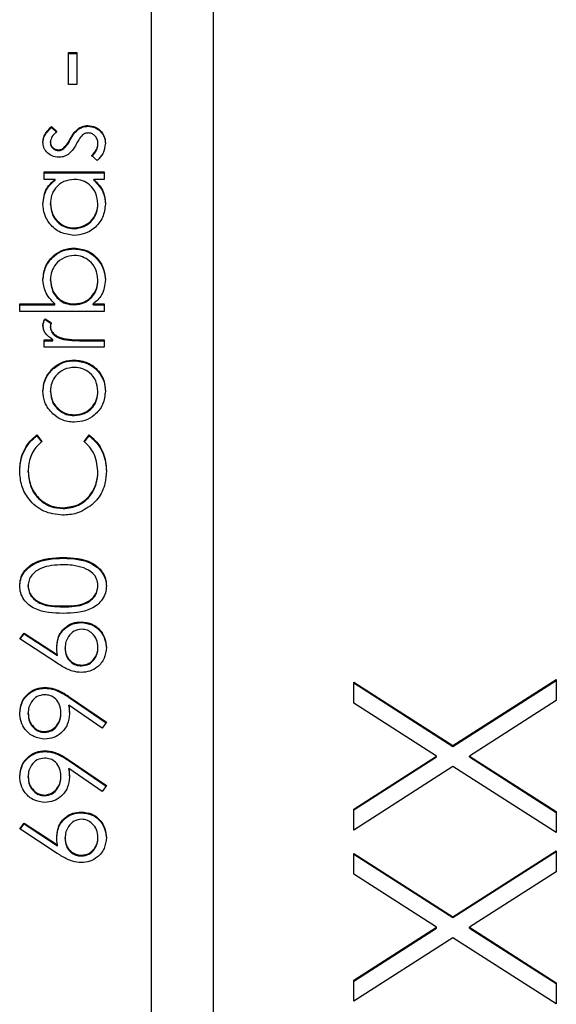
# Model space of a CAD drawing. Header units: millimetres. Extents: x 376 to 1489, y -51 to 902.
# Tile 16 of 30: x 1088.03 to 1091.47, y 418.86 to 425.18. Entities that reach past the tile are written whole.
import ezdxf

# ---------------------------------------------------------------- set-up
doc = ezdxf.new("R2010")
doc.units = ezdxf.units.MM

msp = doc.modelspace()

# ---------------------------------------------------------------- linework, layer by layer
at = {"color": 7, "linetype": 'Continuous', "lineweight": 25}
for p, q in [((1088.8687, 454.1117), (1088.8687, 414.1652)), ((1089.2687, 414.1652), (1089.2687, 454.1117)), ((1088.338, 424.9698), (1088.3923, 424.9698)), ((1088.338, 424.7666), (1088.338, 424.9698)), ((1088.338, 424.9647), (1088.3923, 424.9647)), ((1088.3923, 424.9698), (1088.3923, 424.7666)), ((1088.3923, 424.7666), (1088.338, 424.7666)), ((1088.2302, 424.4956), (1088.2634, 424.4634)), ((1088.2302, 424.4904), (1088.2302, 424.4956)), ((1088.2302, 424.4904), (1088.2634, 424.4582)), ((1088.4039, 424.4792), (1088.4039, 424.4843)), ((1088.4637, 424.4972), (1088.4637, 424.5023)), ((1088.2227, 424.3915), (1088.2227, 424.3967)), ((1088.3497, 424.4096), (1088.3497, 424.4148)), ((1088.2747, 424.3413), (1088.2747, 424.3465)), ((1088.3098, 424.3545), (1088.3098, 424.3596)), ((1088.5279, 424.3816), (1088.5279, 424.3867)), ((1088.5231, 424.2788), (1088.4872, 424.3102)), ((1088.182, 424.2042), (1088.5687, 424.2042)), ((1088.182, 424.1568), (1088.182, 424.2042)), ((1088.182, 424.1991), (1088.5687, 424.1991)), ((1088.2535, 424.1568), (1088.182, 424.1568)), ((1088.2535, 424.1516), (1088.2535, 424.1568)), ((1088.5687, 424.1568), (1088.5018, 424.1568)), ((1088.5018, 424.1516), (1088.5018, 424.1568)), ((1088.5687, 424.2042), (1088.5687, 424.1568)), ((1088.2227, 423.996), (1088.2227, 424.0012)), ((1088.5279, 423.9956), (1088.5279, 424.0008)), ((1088.3748, 423.84), (1088.3748, 423.8452)), ((1088.376, 423.7113), (1088.376, 423.7164)), ((1088.2227, 423.5085), (1088.2227, 423.5137)), ((1088.5279, 423.5078), (1088.5279, 423.513)), ((1088.0259, 423.3574), (1088.2521, 423.3574)), ((1088.0259, 423.3099), (1088.0259, 423.3574)), ((1088.0259, 423.3522), (1088.2521, 423.3522)), ((1088.2521, 423.3522), (1088.2521, 423.3574)), ((1088.3746, 423.3522), (1088.3746, 423.3574)), ((1088.4971, 423.3574), (1088.5687, 423.3574)), ((1088.4971, 423.3522), (1088.4971, 423.3574)), ((1088.4971, 423.3522), (1088.5687, 423.3522)), ((1088.5687, 423.3574), (1088.5687, 423.3099)), ((1088.5687, 423.3099), (1088.0259, 423.3099)), ((1088.1884, 423.2625), (1088.2296, 423.2365)), ((1088.1884, 423.2573), (1088.1884, 423.2625)), ((1088.1884, 423.2573), (1088.2279, 423.2323)), ((1088.2227, 423.207), (1088.2227, 423.2122)), ((1088.306, 423.1303), (1088.306, 423.1355)), ((1088.182, 423.127), (1088.2389, 423.127)), ((1088.182, 423.0796), (1088.182, 423.127)), ((1088.182, 423.1218), (1088.2389, 423.1218)), ((1088.5687, 423.0796), (1088.182, 423.0796)), ((1088.2389, 423.1218), (1088.2389, 423.127)), ((1088.4387, 423.127), (1088.5687, 423.127)), ((1088.4387, 423.1218), (1088.4387, 423.127)), ((1088.4387, 423.1218), (1088.5687, 423.1218)), ((1088.5687, 423.127), (1088.5687, 423.0796)), ((1088.2389, 422.9402), (1088.2389, 422.9453)), ((1088.3764, 422.9931), (1088.3764, 422.9983)), ((1088.2227, 422.7932), (1088.2227, 422.7984)), ((1088.5279, 422.7932), (1088.5279, 422.7984)), ((1088.3767, 422.6408), (1088.3767, 422.646)), ((1088.1366, 422.5172), (1088.1684, 422.4757)), ((1088.1366, 422.5121), (1088.1366, 422.5172)), ((1088.1366, 422.5121), (1088.1684, 422.4706)), ((1088.4398, 422.4757), (1088.4712, 422.5172)), ((1088.4398, 422.4706), (1088.4712, 422.5121)), ((1088.4712, 422.5121), (1088.4712, 422.5172)), ((1088.0802, 422.2785), (1088.0802, 422.2837)), ((1088.5279, 422.2818), (1088.5279, 422.287)), ((1088.3046, 422.0446), (1088.3046, 422.0498)), ((1088.3043, 421.7262), (1088.3043, 421.7313)), ((1088.0802, 421.5453), (1088.0802, 421.5505)), ((1088.5279, 421.5453), (1088.5279, 421.5505)), ((1088.3041, 421.4145), (1088.3041, 421.4197)), ((1088.4201, 421.3129), (1088.4201, 421.318)), ((1088.0259, 421.2096), (1088.0546, 421.2462)), ((1088.0286, 421.2079), (1088.0546, 421.241)), ((1088.0546, 421.2462), (1088.2685, 421.1065)), ((1088.0546, 421.241), (1088.0546, 421.2462)), ((1088.0546, 421.241), (1088.2685, 421.1014)), ((1088.2674, 421.0519), (1088.0259, 421.2096)), ((1088.3176, 421.1461), (1088.3176, 421.1513)), ((1088.5279, 421.1503), (1088.5279, 421.1554)), ((1088.2685, 421.1014), (1088.2685, 421.1065)), ((1088.423, 421.0351), (1088.423, 421.0403)), ((1090.1687, 420.9311), (1090.8056, 420.5241)), ((1090.1687, 420.7967), (1090.1687, 420.9311)), ((1090.1687, 420.9259), (1090.8056, 420.5189)), ((1090.8056, 420.5241), (1091.4687, 420.9478)), ((1090.8056, 420.5189), (1091.4687, 420.9426)), ((1091.4687, 420.9478), (1091.4687, 420.8133)), ((1088.1885, 420.8928), (1088.1885, 420.898)), ((1088.3439, 420.8371), (1088.5822, 420.6744)), ((1088.3439, 420.8319), (1088.3439, 420.8371)), ((1088.3439, 420.8319), (1088.5798, 420.6709)), ((1090.7004, 420.4567), (1090.1687, 420.7967)), ((1091.4687, 420.8133), (1090.9108, 420.4567)), ((1088.2905, 420.7315), (1088.2905, 420.7367)), ((1088.5558, 420.6365), (1088.3407, 420.7834)), ((1088.3407, 420.7783), (1088.3407, 420.7834)), ((1088.0802, 420.7266), (1088.0802, 420.7318)), ((1088.5822, 420.6744), (1088.5558, 420.6365)), ((1088.1853, 420.6083), (1088.1853, 420.6134)), ((1088.1885, 420.4863), (1088.1885, 420.4915)), ((1090.8056, 420.5189), (1090.8056, 420.5241)), ((1088.3439, 420.4306), (1088.5822, 420.2679)), ((1088.3439, 420.4254), (1088.3439, 420.4306)), ((1088.3439, 420.4254), (1088.5798, 420.2644)), ((1090.1687, 420.1168), (1090.7004, 420.4567)), ((1090.1687, 420.1117), (1090.7004, 420.4516)), ((1090.7004, 420.4516), (1090.7004, 420.4567)), ((1090.9108, 420.4567), (1091.4687, 420.1002)), ((1090.9108, 420.4516), (1090.9108, 420.4567)), ((1090.9108, 420.4516), (1091.4687, 420.095)), ((1088.5558, 420.23), (1088.3407, 420.3769)), ((1088.3407, 420.3718), (1088.3407, 420.3769)), ((1090.8056, 420.3896), (1090.1687, 419.9824)), ((1091.4687, 419.9657), (1090.8056, 420.3896)), ((1088.0802, 420.3201), (1088.0802, 420.3253)), ((1088.2905, 420.325), (1088.2905, 420.3301)), ((1088.5822, 420.2679), (1088.5558, 420.23)), ((1088.1853, 420.2018), (1088.1853, 420.2069)), ((1090.1687, 419.9824), (1090.1687, 420.1168)), ((1088.4201, 420.0934), (1088.4201, 420.0985)), ((1091.4687, 420.1002), (1091.4687, 419.9657)), ((1088.0259, 419.9901), (1088.0546, 420.0266)), ((1088.2674, 419.8324), (1088.0259, 419.9901)), ((1088.0286, 419.9884), (1088.0546, 420.0215)), ((1088.0546, 420.0266), (1088.2685, 419.887)), ((1088.0546, 420.0215), (1088.0546, 420.0266)), ((1088.0546, 420.0215), (1088.2685, 419.8818)), ((1088.3176, 419.9266), (1088.3176, 419.9318)), ((1088.5279, 419.9307), (1088.5279, 419.9359)), ((1088.2685, 419.8818), (1088.2685, 419.887)), ((1090.8056, 419.4256), (1091.4687, 419.8492)), ((1091.4687, 419.8492), (1091.4687, 419.7148)), ((1088.423, 419.8156), (1088.423, 419.8207)), ((1090.1687, 419.8326), (1090.8056, 419.4256)), ((1090.1687, 419.6981), (1090.1687, 419.8326)), ((1090.1687, 419.8274), (1090.8056, 419.4204)), ((1090.8056, 419.4204), (1091.4687, 419.8441)), ((1090.7004, 419.3582), (1090.1687, 419.6981)), ((1091.4687, 419.7148), (1090.9108, 419.3582)), ((1090.8056, 419.4204), (1090.8056, 419.4256)), ((1090.1687, 419.0183), (1090.7004, 419.3582)), ((1090.1687, 419.0131), (1090.7004, 419.353)), ((1090.7004, 419.353), (1090.7004, 419.3582)), ((1090.9108, 419.3582), (1091.4687, 419.0017)), ((1090.9108, 419.353), (1090.9108, 419.3582)), ((1090.9108, 419.353), (1091.4687, 418.9965)), ((1090.8056, 419.2911), (1090.1687, 418.8839)), ((1091.4687, 418.8672), (1090.8056, 419.2911)), ((1090.1687, 418.8839), (1090.1687, 419.0183)), ((1091.4687, 419.0017), (1091.4687, 418.8672))]:
    msp.add_line(p, q, dxfattribs=at)
for points, knots in [([(1088.1752, 424.3967), (1088.1764, 424.4075), (1088.1788, 424.4293), (1088.1984, 424.4637), (1088.2181, 424.4835), (1088.2302, 424.4956)], [0, 0, 0, 0, 0.279553, 0.559703, 1, 1, 1, 1]), ([(1088.1752, 424.3915), (1088.1764, 424.4024), (1088.1788, 424.4241), (1088.1984, 424.4586), (1088.2181, 424.4783), (1088.2302, 424.4904)], [0, 0, 0, 0, 0.279553, 0.559703, 1, 1, 1, 1]), ([(1088.2634, 424.4634), (1088.2517, 424.4532), (1088.2309, 424.4351), (1088.2252, 424.4084), (1088.2227, 424.3967)], [0, 0, 0, 0, 0.562045, 1, 1, 1, 1]), ([(1088.3497, 424.4148), (1088.3578, 424.4294), (1088.3723, 424.4555), (1088.3943, 424.4755), (1088.4039, 424.4843)], [0, 0, 0, 0, 0.560649, 1, 1, 1, 1]), ([(1088.3497, 424.4096), (1088.3578, 424.4242), (1088.3723, 424.4503), (1088.3943, 424.4704), (1088.4039, 424.4792)], [0, 0, 0, 0, 0.560649, 1, 1, 1, 1]), ([(1088.4039, 424.4843), (1088.4144, 424.4902), (1088.433, 424.5007), (1088.4543, 424.5018), (1088.4637, 424.5023)], [0, 0, 0, 0, 0.559466, 1, 1, 1, 1]), ([(1088.4039, 424.4792), (1088.4144, 424.485), (1088.433, 424.4955), (1088.4543, 424.4967), (1088.4637, 424.4972)], [0, 0, 0, 0, 0.559466, 1, 1, 1, 1]), ([(1088.4637, 424.5023), (1088.4804, 424.5004), (1088.5136, 424.4966), (1088.5505, 424.4658), (1088.5724, 424.4284), (1088.5744, 424.4022), (1088.5754, 424.3892)], [0, 0, 0, 0, 0.279548, 0.559226, 0.779475, 1, 1, 1, 1]), ([(1088.4637, 424.4972), (1088.4804, 424.4953), (1088.5136, 424.4914), (1088.5505, 424.4607), (1088.5724, 424.4232), (1088.5744, 424.3971), (1088.5754, 424.384)], [0, 0, 0, 0, 0.2795483, 0.5592255, 0.7794753, 1, 1, 1, 1]), ([(1088.2766, 424.2991), (1088.2618, 424.3005), (1088.2322, 424.3033), (1088.1983, 424.3291), (1088.178, 424.3619), (1088.1761, 424.3851), (1088.1752, 424.3967)], [0, 0, 0, 0, 0.279936, 0.559437, 0.779611, 1, 1, 1, 1]), ([(1088.2227, 424.3967), (1088.2237, 424.3892), (1088.2256, 424.3742), (1088.2403, 424.3582), (1088.257, 424.3481), (1088.2688, 424.3471), (1088.2747, 424.3465)], [0, 0, 0, 0, 0.279313, 0.559072, 0.779518, 1, 1, 1, 1]), ([(1088.3098, 424.3596), (1088.3184, 424.3691), (1088.3339, 424.3859), (1088.3448, 424.406), (1088.3497, 424.4148)], [0, 0, 0, 0, 0.559018, 1, 1, 1, 1]), ([(1088.3098, 424.3545), (1088.3184, 424.3639), (1088.3339, 424.3807), (1088.3448, 424.4008), (1088.3497, 424.4096)], [0, 0, 0, 0, 0.559018, 1, 1, 1, 1]), ([(1088.4288, 424.4419), (1088.4202, 424.4318), (1088.4048, 424.4137), (1088.3938, 424.3926), (1088.389, 424.3834)], [0, 0, 0, 0, 0.559074, 1, 1, 1, 1]), ([(1088.4657, 424.4549), (1088.4582, 424.4542), (1088.4447, 424.453), (1088.4337, 424.4453), (1088.4288, 424.4419)], [0, 0, 0, 0, 0.559603, 1, 1, 1, 1]), ([(1088.5279, 424.3867), (1088.527, 424.3964), (1088.525, 424.4156), (1088.5088, 424.4376), (1088.4884, 424.4524), (1088.4733, 424.4541), (1088.4657, 424.4549)], [0, 0, 0, 0, 0.279988, 0.559745, 0.779963, 1, 1, 1, 1]), ([(1088.2227, 424.3915), (1088.2237, 424.384), (1088.2256, 424.369), (1088.2403, 424.353), (1088.257, 424.343), (1088.2688, 424.3419), (1088.2747, 424.3413)], [0, 0, 0, 0, 0.279313, 0.559072, 0.779518, 1, 1, 1, 1]), ([(1088.2747, 424.3465), (1088.2819, 424.3474), (1088.2947, 424.3489), (1088.3052, 424.3564), (1088.3098, 424.3596)], [0, 0, 0, 0, 0.559054, 1, 1, 1, 1]), ([(1088.2747, 424.3413), (1088.2819, 424.3422), (1088.2947, 424.3438), (1088.3052, 424.3512), (1088.3098, 424.3545)], [0, 0, 0, 0, 0.559054, 1, 1, 1, 1]), ([(1088.389, 424.3834), (1088.3811, 424.3693), (1088.3671, 424.3442), (1088.3456, 424.3251), (1088.3362, 424.3168)], [0, 0, 0, 0, 0.560659, 1, 1, 1, 1]), ([(1088.4872, 424.3102), (1088.4995, 424.3222), (1088.5214, 424.3436), (1088.5259, 424.3736), (1088.5279, 424.3867)], [0, 0, 0, 0, 0.5608331, 1, 1, 1, 1]), ([(1088.4872, 424.305), (1088.4995, 424.317), (1088.5214, 424.3384), (1088.5259, 424.3684), (1088.5279, 424.3816)], [0, 0, 0, 0, 0.560833, 1, 1, 1, 1]), ([(1088.5754, 424.3892), (1088.5724, 424.3652), (1088.5669, 424.3224), (1088.5365, 424.2921), (1088.5231, 424.2788)], [0, 0, 0, 0, 0.559289, 1, 1, 1, 1]), ([(1088.3362, 424.3168), (1088.3258, 424.311), (1088.3071, 424.3008), (1088.2859, 424.2996), (1088.2766, 424.2991)], [0, 0, 0, 0, 0.559587, 1, 1, 1, 1]), ([(1088.1752, 424.0006), (1088.1791, 424.0354), (1088.1862, 424.0978), (1088.2329, 424.1387), (1088.2535, 424.1568)], [0, 0, 0, 0, 0.559062, 1, 1, 1, 1]), ([(1088.1752, 423.9954), (1088.1791, 424.0302), (1088.1862, 424.0926), (1088.2329, 424.1336), (1088.2535, 424.1516)], [0, 0, 0, 0, 0.559062, 1, 1, 1, 1]), ([(1088.3762, 424.1568), (1088.3532, 424.1543), (1088.3074, 424.1492), (1088.2569, 424.1065), (1088.2269, 424.0551), (1088.2241, 424.0192), (1088.2227, 424.0012)], [0, 0, 0, 0, 0.2796602, 0.5592103, 0.7794872, 1, 1, 1, 1]), ([(1088.5279, 424.0008), (1088.5252, 424.0234), (1088.5198, 424.0687), (1088.481, 424.1214), (1088.4298, 424.1522), (1088.394, 424.1553), (1088.3762, 424.1568)], [0, 0, 0, 0, 0.279822, 0.559387, 0.779603, 1, 1, 1, 1]), ([(1088.5018, 424.1568), (1088.5256, 424.1318), (1088.5681, 424.087), (1088.5732, 424.026), (1088.5754, 423.9991)], [0, 0, 0, 0, 0.5587633, 1, 1, 1, 1]), ([(1088.5018, 424.1516), (1088.5256, 424.1266), (1088.5681, 424.0818), (1088.5732, 424.0208), (1088.5754, 423.9939)], [0, 0, 0, 0, 0.558763, 1, 1, 1, 1]), ([(1088.3742, 423.7977), (1088.3446, 423.8014), (1088.2853, 423.8087), (1088.2208, 423.8647), (1088.1811, 423.9308), (1088.1772, 423.9773), (1088.1752, 424.0006)], [0, 0, 0, 0, 0.279413, 0.559191, 0.779548, 1, 1, 1, 1]), ([(1088.2227, 424.0012), (1088.2253, 423.9786), (1088.2306, 423.9333), (1088.2709, 423.8818), (1088.3214, 423.8509), (1088.357, 423.8471), (1088.3748, 423.8452)], [0, 0, 0, 0, 0.279767, 0.559291, 0.779719, 1, 1, 1, 1]), ([(1088.2227, 423.996), (1088.2253, 423.9734), (1088.2306, 423.9281), (1088.2709, 423.8767), (1088.3214, 423.8458), (1088.357, 423.8419), (1088.3748, 423.84)], [0, 0, 0, 0, 0.279767, 0.559291, 0.779719, 1, 1, 1, 1]), ([(1088.5754, 423.9991), (1088.572, 423.9694), (1088.565, 423.91), (1088.5103, 423.8443), (1088.4443, 423.8037), (1088.3976, 423.7997), (1088.3742, 423.7977)], [0, 0, 0, 0, 0.2795734, 0.559333, 0.7795891, 1, 1, 1, 1]), ([(1088.3748, 423.8452), (1088.3974, 423.8484), (1088.4425, 423.8548), (1088.493, 423.8964), (1088.5227, 423.9474), (1088.5262, 423.983), (1088.5279, 424.0008)], [0, 0, 0, 0, 0.279429, 0.559146, 0.77957, 1, 1, 1, 1]), ([(1088.3748, 423.84), (1088.3974, 423.8432), (1088.4425, 423.8496), (1088.493, 423.8912), (1088.5227, 423.9423), (1088.5262, 423.9778), (1088.5279, 423.9956)], [0, 0, 0, 0, 0.2794286, 0.5591463, 0.7795701, 1, 1, 1, 1]), ([(1088.1752, 423.5149), (1088.1786, 423.5445), (1088.1855, 423.6039), (1088.2402, 423.6695), (1088.306, 423.7104), (1088.3527, 423.7144), (1088.376, 423.7164)], [0, 0, 0, 0, 0.279577, 0.559334, 0.779604, 1, 1, 1, 1]), ([(1088.1752, 423.5097), (1088.1786, 423.5394), (1088.1855, 423.5987), (1088.2402, 423.6644), (1088.306, 423.7053), (1088.3527, 423.7093), (1088.376, 423.7113)], [0, 0, 0, 0, 0.279577, 0.559334, 0.779604, 1, 1, 1, 1]), ([(1088.376, 423.7164), (1088.4057, 423.7128), (1088.4652, 423.7055), (1088.5297, 423.6494), (1088.5695, 423.5833), (1088.5735, 423.5367), (1088.5754, 423.5134)], [0, 0, 0, 0, 0.279433, 0.559216, 0.779559, 1, 1, 1, 1]), ([(1088.376, 423.7113), (1088.4057, 423.7076), (1088.4652, 423.7004), (1088.5297, 423.6443), (1088.5695, 423.5781), (1088.5735, 423.5315), (1088.5754, 423.5082)], [0, 0, 0, 0, 0.279433, 0.559216, 0.779559, 1, 1, 1, 1]), ([(1088.376, 423.669), (1088.3535, 423.6658), (1088.3084, 423.6594), (1088.2578, 423.618), (1088.2279, 423.567), (1088.2244, 423.5315), (1088.2227, 423.5137)], [0, 0, 0, 0, 0.2794034, 0.5591037, 0.7795523, 1, 1, 1, 1]), ([(1088.5279, 423.513), (1088.5253, 423.5356), (1088.52, 423.5808), (1088.4798, 423.6322), (1088.4294, 423.6632), (1088.3938, 423.6671), (1088.376, 423.669)], [0, 0, 0, 0, 0.279756, 0.559279, 0.779725, 1, 1, 1, 1]), ([(1088.2521, 423.3574), (1088.2276, 423.3821), (1088.1839, 423.4264), (1088.1778, 423.4878), (1088.1752, 423.5149)], [0, 0, 0, 0, 0.559294, 1, 1, 1, 1]), ([(1088.2227, 423.5137), (1088.2255, 423.4911), (1088.231, 423.4458), (1088.2697, 423.3929), (1088.3209, 423.362), (1088.3567, 423.3589), (1088.3746, 423.3574)], [0, 0, 0, 0, 0.279786, 0.559477, 0.779627, 1, 1, 1, 1]), ([(1088.3746, 423.3574), (1088.3975, 423.3599), (1088.4433, 423.365), (1088.4939, 423.4075), (1088.5236, 423.4591), (1088.5265, 423.495), (1088.5279, 423.513)], [0, 0, 0, 0, 0.279639, 0.559192, 0.779512, 1, 1, 1, 1]), ([(1088.5754, 423.5134), (1088.5714, 423.4786), (1088.5642, 423.4164), (1088.5176, 423.3754), (1088.4971, 423.3574)], [0, 0, 0, 0, 0.558922, 1, 1, 1, 1]), ([(1088.2227, 423.5085), (1088.2255, 423.4859), (1088.231, 423.4406), (1088.2697, 423.3877), (1088.3209, 423.3568), (1088.3567, 423.3537), (1088.3746, 423.3522)], [0, 0, 0, 0, 0.2797865, 0.559477, 0.7796267, 1, 1, 1, 1]), ([(1088.3746, 423.3522), (1088.3975, 423.3547), (1088.4433, 423.3598), (1088.4939, 423.4023), (1088.5236, 423.4539), (1088.5265, 423.4898), (1088.5279, 423.5078)], [0, 0, 0, 0, 0.279639, 0.559192, 0.779512, 1, 1, 1, 1]), ([(1088.1752, 423.2212), (1088.1762, 423.2294), (1088.1779, 423.2441), (1088.1852, 423.2569), (1088.1884, 423.2625)], [0, 0, 0, 0, 0.559243, 1, 1, 1, 1]), ([(1088.1752, 423.216), (1088.1762, 423.2242), (1088.1779, 423.2389), (1088.1852, 423.2517), (1088.1884, 423.2573)], [0, 0, 0, 0, 0.559243, 1, 1, 1, 1]), ([(1088.2389, 423.127), (1088.2207, 423.1403), (1088.1954, 423.1588), (1088.1775, 423.1951), (1088.176, 423.2125), (1088.1752, 423.2212)], [0, 0, 0, 0, 0.558788, 0.779481, 1, 1, 1, 1]), ([(1088.2296, 423.2365), (1088.2275, 423.2321), (1088.2239, 423.2244), (1088.2231, 423.2159), (1088.2227, 423.2122)], [0, 0, 0, 0, 0.560396, 1, 1, 1, 1]), ([(1088.2227, 423.2122), (1088.2251, 423.201), (1088.23, 423.1786), (1088.2611, 423.1499), (1088.289, 423.1409), (1088.306, 423.1355)], [0, 0, 0, 0, 0.278336, 0.558768, 1, 1, 1, 1]), ([(1088.2227, 423.207), (1088.2251, 423.1959), (1088.23, 423.1735), (1088.2611, 423.1447), (1088.289, 423.1358), (1088.306, 423.1303)], [0, 0, 0, 0, 0.2783358, 0.5587681, 1, 1, 1, 1]), ([(1088.306, 423.1355), (1088.3306, 423.1323), (1088.3747, 423.1268), (1088.4191, 423.1269), (1088.4387, 423.127)], [0, 0, 0, 0, 0.559636, 1, 1, 1, 1]), ([(1088.306, 423.1303), (1088.3306, 423.1272), (1088.3747, 423.1216), (1088.4191, 423.1218), (1088.4387, 423.1218)], [0, 0, 0, 0, 0.559636, 1, 1, 1, 1]), ([(1088.1752, 422.7986), (1088.1784, 422.83), (1088.1843, 422.886), (1088.2222, 422.9272), (1088.2389, 422.9453)], [0, 0, 0, 0, 0.559182, 1, 1, 1, 1]), ([(1088.3767, 422.9508), (1088.3541, 422.9482), (1088.3088, 422.9431), (1088.259, 422.9013), (1088.2275, 422.8516), (1088.2243, 422.8161), (1088.2227, 422.7984)], [0, 0, 0, 0, 0.279586, 0.559398, 0.779653, 1, 1, 1, 1]), ([(1088.2389, 422.9453), (1088.2619, 422.9624), (1088.3031, 422.9929), (1088.354, 422.9966), (1088.3764, 422.9983)], [0, 0, 0, 0, 0.559216, 1, 1, 1, 1]), ([(1088.2389, 422.9402), (1088.2619, 422.9572), (1088.3031, 422.9878), (1088.354, 422.9915), (1088.3764, 422.9931)], [0, 0, 0, 0, 0.559216, 1, 1, 1, 1]), ([(1088.3764, 422.9983), (1088.4058, 422.9946), (1088.4646, 422.9874), (1088.5307, 422.9341), (1088.5701, 422.8681), (1088.5737, 422.8218), (1088.5754, 422.7986)], [0, 0, 0, 0, 0.279521, 0.559381, 0.779507, 1, 1, 1, 1]), ([(1088.3764, 422.9931), (1088.4058, 422.9895), (1088.4646, 422.9822), (1088.5307, 422.929), (1088.5701, 422.8629), (1088.5737, 422.8166), (1088.5754, 422.7934)], [0, 0, 0, 0, 0.279521, 0.559381, 0.779507, 1, 1, 1, 1]), ([(1088.5279, 422.7984), (1088.5254, 422.8208), (1088.5203, 422.8655), (1088.48, 422.9162), (1088.4294, 422.9457), (1088.3943, 422.9491), (1088.3767, 422.9508)], [0, 0, 0, 0, 0.2797454, 0.5591127, 0.7796058, 1, 1, 1, 1]), ([(1088.1752, 422.7934), (1088.1784, 422.8248), (1088.1843, 422.8808), (1088.2222, 422.922), (1088.2389, 422.9402)], [0, 0, 0, 0, 0.559182, 1, 1, 1, 1]), ([(1088.2392, 422.6515), (1088.2185, 422.6753), (1088.1814, 422.718), (1088.1771, 422.7739), (1088.1752, 422.7986)], [0, 0, 0, 0, 0.55888, 1, 1, 1, 1]), ([(1088.2227, 422.7984), (1088.2254, 422.7758), (1088.2309, 422.7307), (1088.2732, 422.6813), (1088.3234, 422.6506), (1088.3589, 422.6475), (1088.3767, 422.646)], [0, 0, 0, 0, 0.279484, 0.559256, 0.779547, 1, 1, 1, 1]), ([(1088.2227, 422.7932), (1088.2254, 422.7707), (1088.2309, 422.7255), (1088.2732, 422.6761), (1088.3234, 422.6454), (1088.3589, 422.6423), (1088.3767, 422.6408)], [0, 0, 0, 0, 0.279484, 0.559256, 0.779547, 1, 1, 1, 1]), ([(1088.5754, 422.7986), (1088.5724, 422.769), (1088.5665, 422.7099), (1088.5115, 422.6448), (1088.4459, 422.6049), (1088.3995, 422.6007), (1088.3764, 422.5985)], [0, 0, 0, 0, 0.279776, 0.559179, 0.779592, 1, 1, 1, 1]), ([(1088.3767, 422.646), (1088.399, 422.6488), (1088.4437, 422.6544), (1088.4944, 422.6948), (1088.5232, 422.7457), (1088.5264, 422.7808), (1088.5279, 422.7984)], [0, 0, 0, 0, 0.2796181, 0.5591672, 0.7795123, 1, 1, 1, 1]), ([(1088.3767, 422.6408), (1088.399, 422.6436), (1088.4437, 422.6493), (1088.4944, 422.6896), (1088.5232, 422.7405), (1088.5264, 422.7757), (1088.5279, 422.7932)], [0, 0, 0, 0, 0.279618, 0.559167, 0.779512, 1, 1, 1, 1]), ([(1088.3764, 422.5985), (1088.3479, 422.6013), (1088.2969, 422.6063), (1088.2569, 422.6377), (1088.2392, 422.6515)], [0, 0, 0, 0, 0.559285, 1, 1, 1, 1]), ([(1088.0259, 422.2867), (1088.028, 422.3169), (1088.0313, 422.3667), (1088.0587, 422.4307), (1088.0913, 422.4799), (1088.1215, 422.5048), (1088.1366, 422.5172)], [0, 0, 0, 0, 0.33969, 0.55984, 0.77993, 1, 1, 1, 1]), ([(1088.0259, 422.2815), (1088.028, 422.3117), (1088.0313, 422.3615), (1088.0587, 422.4255), (1088.0913, 422.4747), (1088.1215, 422.4996), (1088.1366, 422.5121)], [0, 0, 0, 0, 0.33969, 0.55984, 0.77993, 1, 1, 1, 1]), ([(1088.4712, 422.5172), (1088.4938, 422.4971), (1088.531, 422.4639), (1088.5629, 422.402), (1088.5796, 422.3457), (1088.5814, 422.3068), (1088.5822, 422.2873)], [0, 0, 0, 0, 0.339341, 0.559515, 0.77972, 1, 1, 1, 1]), ([(1088.4712, 422.5121), (1088.4938, 422.4919), (1088.531, 422.4587), (1088.5629, 422.3968), (1088.5796, 422.3405), (1088.5814, 422.3016), (1088.5822, 422.2821)], [0, 0, 0, 0, 0.339341, 0.559515, 0.77972, 1, 1, 1, 1]), ([(1088.1684, 422.4757), (1088.1504, 422.4585), (1088.1207, 422.43), (1088.0956, 422.3784), (1088.0823, 422.3319), (1088.0809, 422.2998), (1088.0802, 422.2837)], [0, 0, 0, 0, 0.339327, 0.559466, 0.779727, 1, 1, 1, 1]), ([(1088.5279, 422.287), (1088.523, 422.3279), (1088.514, 422.401), (1088.4625, 422.4529), (1088.4398, 422.4757)], [0, 0, 0, 0, 0.558772, 1, 1, 1, 1]), ([(1088.301, 422.0023), (1088.2595, 422.0072), (1088.1766, 422.0168), (1088.0857, 422.095), (1088.0332, 422.1891), (1088.0283, 422.2541), (1088.0259, 422.2867)], [0, 0, 0, 0, 0.279512, 0.55908, 0.779374, 1, 1, 1, 1]), ([(1088.0802, 422.2837), (1088.0841, 422.25), (1088.0918, 422.1825), (1088.1492, 422.1038), (1088.2247, 422.057), (1088.278, 422.0522), (1088.3046, 422.0498)], [0, 0, 0, 0, 0.279856, 0.559519, 0.779686, 1, 1, 1, 1]), ([(1088.0802, 422.2785), (1088.0841, 422.2448), (1088.0918, 422.1773), (1088.1492, 422.0986), (1088.2247, 422.0518), (1088.278, 422.047), (1088.3046, 422.0446)], [0, 0, 0, 0, 0.2798558, 0.5595188, 0.7796855, 1, 1, 1, 1]), ([(1088.3046, 422.0498), (1088.3388, 422.0538), (1088.4073, 422.0618), (1088.4811, 422.1281), (1088.5223, 422.2066), (1088.5261, 422.2602), (1088.5279, 422.287)], [0, 0, 0, 0, 0.279434, 0.558921, 0.779283, 1, 1, 1, 1]), ([(1088.3046, 422.0446), (1088.3388, 422.0486), (1088.4073, 422.0567), (1088.4811, 422.1229), (1088.5223, 422.2014), (1088.5261, 422.255), (1088.5279, 422.2818)], [0, 0, 0, 0, 0.2794342, 0.5589213, 0.7792831, 1, 1, 1, 1]), ([(1088.5822, 422.2873), (1088.5807, 422.2595), (1088.5781, 422.2137), (1088.5564, 422.1534), (1088.5286, 422.1067), (1088.5027, 422.0818), (1088.4897, 422.0693)], [0, 0, 0, 0, 0.339838, 0.559927, 0.779959, 1, 1, 1, 1]), ([(1088.4897, 422.0693), (1088.4576, 422.0475), (1088.4003, 422.0084), (1088.3314, 422.0042), (1088.301, 422.0023)], [0, 0, 0, 0, 0.559029, 1, 1, 1, 1]), ([(1088.0259, 421.5489), (1088.0272, 421.5645), (1088.0297, 421.5956), (1088.0573, 421.6523), (1088.1456, 421.7237), (1088.2408, 421.7283), (1088.3043, 421.7313)], [0, 0, 0, 0, 0.1256, 0.251197, 0.500581, 1, 1, 1, 1]), ([(1088.0259, 421.5438), (1088.0272, 421.5593), (1088.0297, 421.5904), (1088.0573, 421.6471), (1088.1456, 421.7185), (1088.2408, 421.7231), (1088.3043, 421.7262)], [0, 0, 0, 0, 0.1256, 0.251197, 0.500581, 1, 1, 1, 1]), ([(1088.3041, 421.6839), (1088.2549, 421.6819), (1088.1813, 421.679), (1088.1086, 421.6296), (1088.084, 421.5868), (1088.0815, 421.5626), (1088.0802, 421.5505)], [0, 0, 0, 0, 0.500072, 0.749021, 0.874598, 1, 1, 1, 1]), ([(1088.4371, 421.6639), (1088.4127, 421.6706), (1088.3691, 421.6827), (1088.324, 421.6835), (1088.3041, 421.6839)], [0, 0, 0, 0, 0.559599, 1, 1, 1, 1]), ([(1088.3043, 421.7313), (1088.3678, 421.7284), (1088.463, 421.7239), (1088.5507, 421.6521), (1088.5784, 421.5956), (1088.581, 421.5645), (1088.5822, 421.5489)], [0, 0, 0, 0, 0.499407, 0.748743, 0.874372, 1, 1, 1, 1]), ([(1088.3043, 421.7262), (1088.3678, 421.7232), (1088.463, 421.7188), (1088.5507, 421.6469), (1088.5784, 421.5904), (1088.581, 421.5593), (1088.5822, 421.5438)], [0, 0, 0, 0, 0.4994065, 0.7487427, 0.8743724, 1, 1, 1, 1]), ([(1088.5279, 421.5505), (1088.5261, 421.5649), (1088.5225, 421.5938), (1088.4923, 421.6384), (1088.458, 421.6542), (1088.4371, 421.6639)], [0, 0, 0, 0, 0.280257, 0.560781, 1, 1, 1, 1]), ([(1088.3043, 421.3722), (1088.2411, 421.3743), (1088.162, 421.3768), (1088.0825, 421.4261), (1088.051, 421.4604), (1088.0297, 421.5026), (1088.0272, 421.5335), (1088.0259, 421.5489)], [0, 0, 0, 0, 0.498702, 0.624177, 0.749467, 0.874745, 1, 1, 1, 1]), ([(1088.0802, 421.5505), (1088.0814, 421.5384), (1088.0838, 421.5142), (1088.1024, 421.482), (1088.1285, 421.4564), (1088.1929, 421.4214), (1088.2547, 421.4204), (1088.3041, 421.4197)], [0, 0, 0, 0, 0.125139, 0.250418, 0.375519, 0.500847, 1, 1, 1, 1]), ([(1088.0802, 421.5453), (1088.0814, 421.5332), (1088.0838, 421.509), (1088.1024, 421.4769), (1088.1285, 421.4512), (1088.1929, 421.4162), (1088.2547, 421.4153), (1088.3041, 421.4145)], [0, 0, 0, 0, 0.125139, 0.250418, 0.375519, 0.500847, 1, 1, 1, 1]), ([(1088.3041, 421.4197), (1088.3535, 421.4201), (1088.4276, 421.4206), (1088.4998, 421.4714), (1088.524, 421.5142), (1088.5266, 421.5384), (1088.5279, 421.5505)], [0, 0, 0, 0, 0.500291, 0.749086, 0.874606, 1, 1, 1, 1]), ([(1088.3041, 421.4145), (1088.3535, 421.4149), (1088.4276, 421.4155), (1088.4998, 421.4662), (1088.524, 421.5091), (1088.5266, 421.5333), (1088.5279, 421.5453)], [0, 0, 0, 0, 0.500291, 0.749086, 0.874606, 1, 1, 1, 1]), ([(1088.5822, 421.5489), (1088.581, 421.5335), (1088.5785, 421.5027), (1088.5507, 421.4465), (1088.4618, 421.3771), (1088.3673, 421.3742), (1088.3043, 421.3722)], [0, 0, 0, 0, 0.125551, 0.25109, 0.50025, 1, 1, 1, 1]), ([(1088.2634, 421.1613), (1088.266, 421.1844), (1088.2713, 421.2307), (1088.3137, 421.2822), (1088.3655, 421.3135), (1088.4019, 421.3165), (1088.4201, 421.318)], [0, 0, 0, 0, 0.279638, 0.559326, 0.779527, 1, 1, 1, 1]), ([(1088.2634, 421.1561), (1088.266, 421.1792), (1088.2713, 421.2256), (1088.3137, 421.2771), (1088.3655, 421.3083), (1088.4019, 421.3113), (1088.4201, 421.3129)], [0, 0, 0, 0, 0.279638, 0.559326, 0.779527, 1, 1, 1, 1]), ([(1088.4201, 421.318), (1088.4444, 421.3153), (1088.4928, 421.3099), (1088.5464, 421.2647), (1088.5769, 421.2097), (1088.5804, 421.1718), (1088.5822, 421.1529)], [0, 0, 0, 0, 0.279631, 0.55896, 0.779478, 1, 1, 1, 1]), ([(1088.4201, 421.3129), (1088.4444, 421.3101), (1088.4928, 421.3047), (1088.5464, 421.2596), (1088.5769, 421.2045), (1088.5804, 421.1667), (1088.5822, 421.1477)], [0, 0, 0, 0, 0.279631, 0.55896, 0.779478, 1, 1, 1, 1]), ([(1088.423, 421.2706), (1088.4064, 421.2682), (1088.3732, 421.2633), (1088.3397, 421.2286), (1088.3204, 421.1904), (1088.3186, 421.1643), (1088.3176, 421.1513)], [0, 0, 0, 0, 0.278754, 0.558605, 0.779147, 1, 1, 1, 1]), ([(1088.5279, 421.1554), (1088.5263, 421.1717), (1088.5231, 421.2041), (1088.4959, 421.2418), (1088.4613, 421.2666), (1088.4358, 421.2693), (1088.423, 421.2706)], [0, 0, 0, 0, 0.280018, 0.559853, 0.779987, 1, 1, 1, 1]), ([(1088.2685, 421.1065), (1088.2669, 421.1167), (1088.264, 421.1348), (1088.2636, 421.1532), (1088.2634, 421.1613)], [0, 0, 0, 0, 0.55991, 1, 1, 1, 1]), ([(1088.3176, 421.1513), (1088.319, 421.1352), (1088.3218, 421.103), (1088.3497, 421.0661), (1088.3852, 421.0437), (1088.4104, 421.0414), (1088.423, 421.0403)], [0, 0, 0, 0, 0.2801275, 0.5595148, 0.7797192, 1, 1, 1, 1]), ([(1088.3176, 421.1461), (1088.319, 421.13), (1088.3218, 421.0979), (1088.3497, 421.061), (1088.3852, 421.0386), (1088.4104, 421.0362), (1088.423, 421.0351)], [0, 0, 0, 0, 0.280127, 0.559515, 0.779719, 1, 1, 1, 1]), ([(1088.5822, 421.1529), (1088.5794, 421.1293), (1088.5737, 421.082), (1088.5307, 421.0286), (1088.4768, 420.9983), (1088.4397, 420.9947), (1088.4211, 420.9928)], [0, 0, 0, 0, 0.27967, 0.559085, 0.779558, 1, 1, 1, 1]), ([(1088.423, 421.0403), (1088.4393, 421.0425), (1088.4718, 421.0471), (1088.5054, 421.0801), (1088.525, 421.1172), (1088.527, 421.1427), (1088.5279, 421.1554)], [0, 0, 0, 0, 0.279059, 0.55882, 0.779303, 1, 1, 1, 1]), ([(1088.423, 421.0351), (1088.4393, 421.0374), (1088.4718, 421.0419), (1088.5054, 421.0749), (1088.525, 421.112), (1088.527, 421.1375), (1088.5279, 421.1503)], [0, 0, 0, 0, 0.279059, 0.55882, 0.779303, 1, 1, 1, 1]), ([(1088.4211, 420.9928), (1088.4022, 420.9947), (1088.371, 420.9978), (1088.3306, 421.0146), (1088.2983, 421.032), (1088.2777, 421.0453), (1088.2674, 421.0519)], [0, 0, 0, 0, 0.339374, 0.559486, 0.779731, 1, 1, 1, 1]), ([(1088.0259, 420.7342), (1088.0287, 420.7582), (1088.0344, 420.8063), (1088.0776, 420.8607), (1088.1319, 420.8923), (1088.1697, 420.8961), (1088.1885, 420.898)], [0, 0, 0, 0, 0.27973, 0.559163, 0.779612, 1, 1, 1, 1]), ([(1088.0259, 420.729), (1088.0287, 420.7531), (1088.0344, 420.8011), (1088.0776, 420.8556), (1088.1319, 420.8871), (1088.1697, 420.8909), (1088.1885, 420.8928)], [0, 0, 0, 0, 0.27973, 0.559163, 0.779612, 1, 1, 1, 1]), ([(1088.1885, 420.898), (1088.2077, 420.8961), (1088.2393, 420.8929), (1088.2801, 420.8756), (1088.3128, 420.8577), (1088.3336, 420.844), (1088.3439, 420.8371)], [0, 0, 0, 0, 0.3392949, 0.5594254, 0.7796947, 1, 1, 1, 1]), ([(1088.1885, 420.8928), (1088.2077, 420.8909), (1088.2393, 420.8877), (1088.2801, 420.8704), (1088.3128, 420.8525), (1088.3336, 420.8388), (1088.3439, 420.8319)], [0, 0, 0, 0, 0.339295, 0.559425, 0.779695, 1, 1, 1, 1]), ([(1088.1853, 420.8506), (1088.1688, 420.8481), (1088.1357, 420.8432), (1088.1023, 420.8088), (1088.0829, 420.7707), (1088.0811, 420.7448), (1088.0802, 420.7318)], [0, 0, 0, 0, 0.278722, 0.558569, 0.779171, 1, 1, 1, 1]), ([(1088.2905, 420.7367), (1088.2892, 420.753), (1088.2865, 420.7855), (1088.2593, 420.8235), (1088.2237, 420.8469), (1088.1981, 420.8493), (1088.1853, 420.8506)], [0, 0, 0, 0, 0.280319, 0.55953, 0.779753, 1, 1, 1, 1]), ([(1088.188, 420.566), (1088.1636, 420.5689), (1088.1147, 420.5747), (1088.0616, 420.6213), (1088.0312, 420.6769), (1088.0277, 420.7151), (1088.0259, 420.7342)], [0, 0, 0, 0, 0.279538, 0.558851, 0.779452, 1, 1, 1, 1]), ([(1088.1853, 420.6134), (1088.2022, 420.6161), (1088.2359, 420.6215), (1088.2691, 420.6577), (1088.2878, 420.6969), (1088.2896, 420.7234), (1088.2905, 420.7367)], [0, 0, 0, 0, 0.278472, 0.558424, 0.779098, 1, 1, 1, 1]), ([(1088.3407, 420.7834), (1088.342, 420.7731), (1088.3442, 420.7546), (1088.3446, 420.736), (1088.3448, 420.7279)], [0, 0, 0, 0, 0.559944, 1, 1, 1, 1]), ([(1088.3407, 420.7783), (1088.342, 420.7679), (1088.3442, 420.7495), (1088.3446, 420.7309), (1088.3448, 420.7227)], [0, 0, 0, 0, 0.559944, 1, 1, 1, 1]), ([(1088.0802, 420.7318), (1088.0818, 420.7153), (1088.085, 420.6824), (1088.1117, 420.6436), (1088.1464, 420.6177), (1088.1724, 420.6148), (1088.1853, 420.6134)], [0, 0, 0, 0, 0.280092, 0.560011, 0.780131, 1, 1, 1, 1]), ([(1088.0802, 420.7266), (1088.0818, 420.7101), (1088.085, 420.6772), (1088.1117, 420.6384), (1088.1464, 420.6125), (1088.1724, 420.6097), (1088.1853, 420.6083)], [0, 0, 0, 0, 0.280092, 0.560011, 0.780131, 1, 1, 1, 1]), ([(1088.1853, 420.6083), (1088.2022, 420.6109), (1088.2359, 420.6163), (1088.2691, 420.6525), (1088.2878, 420.6918), (1088.2896, 420.7182), (1088.2905, 420.7315)], [0, 0, 0, 0, 0.278472, 0.558424, 0.779098, 1, 1, 1, 1]), ([(1088.3448, 420.7279), (1088.3422, 420.7043), (1088.3372, 420.6573), (1088.2955, 420.604), (1088.2436, 420.5709), (1088.2065, 420.5676), (1088.188, 420.566)], [0, 0, 0, 0, 0.279814, 0.559489, 0.779635, 1, 1, 1, 1]), ([(1088.0259, 420.3277), (1088.0287, 420.3517), (1088.0344, 420.3997), (1088.0776, 420.4542), (1088.1319, 420.4858), (1088.1697, 420.4896), (1088.1885, 420.4915)], [0, 0, 0, 0, 0.27973, 0.559163, 0.779612, 1, 1, 1, 1]), ([(1088.0259, 420.3225), (1088.0287, 420.3466), (1088.0344, 420.3946), (1088.0776, 420.449), (1088.1319, 420.4806), (1088.1697, 420.4844), (1088.1885, 420.4863)], [0, 0, 0, 0, 0.27973, 0.559163, 0.779612, 1, 1, 1, 1]), ([(1088.1885, 420.4915), (1088.2077, 420.4895), (1088.2393, 420.4864), (1088.2801, 420.4691), (1088.3128, 420.4512), (1088.3336, 420.4375), (1088.3439, 420.4306)], [0, 0, 0, 0, 0.339295, 0.559425, 0.779695, 1, 1, 1, 1]), ([(1088.1885, 420.4863), (1088.2077, 420.4844), (1088.2393, 420.4812), (1088.2801, 420.4639), (1088.3128, 420.446), (1088.3336, 420.4323), (1088.3439, 420.4254)], [0, 0, 0, 0, 0.339295, 0.559425, 0.779695, 1, 1, 1, 1]), ([(1088.1853, 420.4441), (1088.1688, 420.4416), (1088.1357, 420.4367), (1088.1023, 420.4023), (1088.0829, 420.3642), (1088.0811, 420.3383), (1088.0802, 420.3253)], [0, 0, 0, 0, 0.278722, 0.558569, 0.779171, 1, 1, 1, 1]), ([(1088.2905, 420.3301), (1088.2892, 420.3464), (1088.2865, 420.379), (1088.2593, 420.417), (1088.2237, 420.4404), (1088.1981, 420.4428), (1088.1853, 420.4441)], [0, 0, 0, 0, 0.280319, 0.55953, 0.779753, 1, 1, 1, 1]), ([(1088.3407, 420.3769), (1088.342, 420.3666), (1088.3442, 420.3481), (1088.3446, 420.3295), (1088.3448, 420.3214)], [0, 0, 0, 0, 0.559944, 1, 1, 1, 1]), ([(1088.3407, 420.3718), (1088.342, 420.3614), (1088.3442, 420.343), (1088.3446, 420.3244), (1088.3448, 420.3162)], [0, 0, 0, 0, 0.559944, 1, 1, 1, 1]), ([(1088.188, 420.1595), (1088.1636, 420.1624), (1088.1147, 420.1681), (1088.0616, 420.2148), (1088.0312, 420.2704), (1088.0277, 420.3086), (1088.0259, 420.3277)], [0, 0, 0, 0, 0.279538, 0.558851, 0.779452, 1, 1, 1, 1]), ([(1088.0802, 420.3253), (1088.0818, 420.3088), (1088.085, 420.2759), (1088.1117, 420.2371), (1088.1464, 420.2112), (1088.1724, 420.2083), (1088.1853, 420.2069)], [0, 0, 0, 0, 0.2800921, 0.5600105, 0.7801305, 1, 1, 1, 1]), ([(1088.0802, 420.3201), (1088.0818, 420.3036), (1088.085, 420.2707), (1088.1117, 420.2319), (1088.1464, 420.206), (1088.1724, 420.2032), (1088.1853, 420.2018)], [0, 0, 0, 0, 0.2800921, 0.5600105, 0.7801305, 1, 1, 1, 1]), ([(1088.1853, 420.2069), (1088.2022, 420.2096), (1088.2359, 420.215), (1088.2691, 420.2512), (1088.2878, 420.2904), (1088.2896, 420.3169), (1088.2905, 420.3301)], [0, 0, 0, 0, 0.278472, 0.558424, 0.779098, 1, 1, 1, 1]), ([(1088.1853, 420.2018), (1088.2022, 420.2044), (1088.2359, 420.2098), (1088.2691, 420.246), (1088.2878, 420.2853), (1088.2896, 420.3117), (1088.2905, 420.325)], [0, 0, 0, 0, 0.278472, 0.558424, 0.779098, 1, 1, 1, 1]), ([(1088.3448, 420.3214), (1088.3422, 420.2978), (1088.3372, 420.2508), (1088.2955, 420.1975), (1088.2436, 420.1644), (1088.2065, 420.1611), (1088.188, 420.1595)], [0, 0, 0, 0, 0.279814, 0.559489, 0.779635, 1, 1, 1, 1]), ([(1088.2634, 419.9417), (1088.266, 419.9649), (1088.2713, 420.0112), (1088.3137, 420.0627), (1088.3655, 420.0939), (1088.4019, 420.097), (1088.4201, 420.0985)], [0, 0, 0, 0, 0.279638, 0.559326, 0.779527, 1, 1, 1, 1]), ([(1088.2634, 419.9366), (1088.266, 419.9597), (1088.2713, 420.006), (1088.3137, 420.0576), (1088.3655, 420.0888), (1088.4019, 420.0918), (1088.4201, 420.0934)], [0, 0, 0, 0, 0.279638, 0.559326, 0.779527, 1, 1, 1, 1]), ([(1088.423, 420.0511), (1088.4064, 420.0487), (1088.3732, 420.0438), (1088.3397, 420.0091), (1088.3204, 419.9709), (1088.3186, 419.9448), (1088.3176, 419.9318)], [0, 0, 0, 0, 0.278754, 0.558605, 0.779147, 1, 1, 1, 1]), ([(1088.4201, 420.0985), (1088.4444, 420.0958), (1088.4928, 420.0903), (1088.5464, 420.0452), (1088.5769, 419.9902), (1088.5804, 419.9523), (1088.5822, 419.9334)], [0, 0, 0, 0, 0.279631, 0.55896, 0.779478, 1, 1, 1, 1]), ([(1088.4201, 420.0934), (1088.4444, 420.0906), (1088.4928, 420.0852), (1088.5464, 420.0401), (1088.5769, 419.985), (1088.5804, 419.9471), (1088.5822, 419.9282)], [0, 0, 0, 0, 0.279631, 0.55896, 0.779478, 1, 1, 1, 1]), ([(1088.5279, 419.9359), (1088.5263, 419.9522), (1088.5231, 419.9846), (1088.4959, 420.0223), (1088.4613, 420.0471), (1088.4358, 420.0498), (1088.423, 420.0511)], [0, 0, 0, 0, 0.280018, 0.559853, 0.779987, 1, 1, 1, 1]), ([(1088.2685, 419.887), (1088.2669, 419.8972), (1088.264, 419.9153), (1088.2636, 419.9337), (1088.2634, 419.9417)], [0, 0, 0, 0, 0.55991, 1, 1, 1, 1]), ([(1088.3176, 419.9318), (1088.319, 419.9157), (1088.3218, 419.8835), (1088.3497, 419.8466), (1088.3852, 419.8242), (1088.4104, 419.8219), (1088.423, 419.8207)], [0, 0, 0, 0, 0.280127, 0.559515, 0.779719, 1, 1, 1, 1]), ([(1088.3176, 419.9266), (1088.319, 419.9105), (1088.3218, 419.8784), (1088.3497, 419.8414), (1088.3852, 419.819), (1088.4104, 419.8167), (1088.423, 419.8156)], [0, 0, 0, 0, 0.280127, 0.559515, 0.779719, 1, 1, 1, 1]), ([(1088.5822, 419.9334), (1088.5794, 419.9097), (1088.5737, 419.8625), (1088.5307, 419.8091), (1088.4768, 419.7788), (1088.4397, 419.7752), (1088.4211, 419.7733)], [0, 0, 0, 0, 0.27967, 0.559085, 0.779558, 1, 1, 1, 1]), ([(1088.423, 419.8207), (1088.4393, 419.823), (1088.4718, 419.8276), (1088.5054, 419.8605), (1088.525, 419.8977), (1088.527, 419.9232), (1088.5279, 419.9359)], [0, 0, 0, 0, 0.279059, 0.55882, 0.779303, 1, 1, 1, 1]), ([(1088.423, 419.8156), (1088.4393, 419.8178), (1088.4718, 419.8224), (1088.5054, 419.8554), (1088.525, 419.8925), (1088.527, 419.918), (1088.5279, 419.9307)], [0, 0, 0, 0, 0.279059, 0.55882, 0.779303, 1, 1, 1, 1]), ([(1088.4211, 419.7733), (1088.4022, 419.7752), (1088.371, 419.7783), (1088.3306, 419.795), (1088.2983, 419.8125), (1088.2777, 419.8258), (1088.2674, 419.8324)], [0, 0, 0, 0, 0.3393742, 0.5594856, 0.7797313, 1, 1, 1, 1])]:
    msp.add_open_spline(points, degree=3, knots=knots, dxfattribs=at)

doc.saveas('drawing.dxf')
